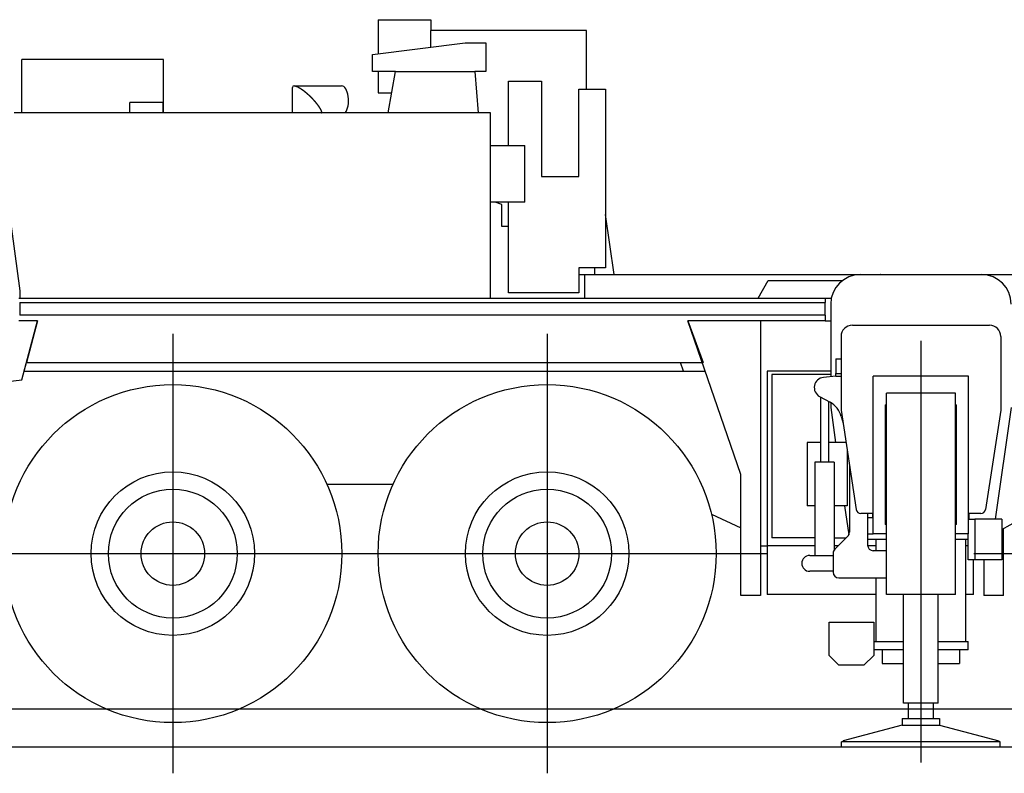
# Model space of a CAD drawing. Extents: x 1292 to 96515, y -55444 to 58338.
# Tile 30 of 80: x 17866 to 22207, y -54678 to -51356. Entities that reach past the tile are written whole.
import ezdxf

# ---------------------------------------------------------------- set-up
doc = ezdxf.new("R2010")
doc.units = 0
doc.layers.get('0').update_dxf_attribs({"linetype": 'CONTINUOUS'})

msp = doc.modelspace()

# ---------------------------------------------------------------- linework, layer by layer
at = {"color": 104, "linetype": 'Continuous'}
for p, q in [((19445.89, -51355.87), (19679.39, -51355.87)), ((19445.89, -51355.87), (19445.89, -51506.77)), ((19679.39, -51355.87), (19679.39, -51403.87)), ((20364.39, -51403.87), (19679.39, -51403.87)), ((19679.39, -51477.19), (19679.39, -51403.87)), ((20364.39, -51662.87), (20364.39, -51403.87)), ((19421.39, -51509.87), (19829.49, -51458.17)), ((19829.49, -51458.17), (19921.39, -51458.17)), ((19921.39, -51458.17), (19921.39, -51584.87)), ((19421.39, -51584.87), (19421.39, -51509.87)), ((17875.39, -51766.87), (17875.39, -51531.77)), ((18500.39, -51531.77), (17875.39, -51531.77)), ((18500.39, -51766.87), (18500.39, -51531.77)), ((19522.39, -51584.87), (19421.39, -51584.87)), ((19445.89, -51584.87), (19445.89, -51678.87)), ((19490.39, -51766.87), (19522.39, -51584.87)), ((19522.39, -51584.87), (19871.99, -51584.87)), ((19871.99, -51584.87), (19888.09, -51766.87)), ((19921.39, -51584.87), (19871.99, -51584.87)), ((19076.56, -51647.47), (19285.49, -51647.47)), ((20021.39, -51626.87), (20166.19, -51626.87)), ((20021.39, -51909.87), (20021.39, -51626.87)), ((20166.19, -51626.87), (20166.19, -52047.87)), ((19068.89, -51766.87), (19068.89, -51655.15)), ((19445.89, -51678.87), (19505.86, -51678.87)), ((20331.39, -51662.87), (20449.39, -51662.87)), ((20331.39, -52047.87), (20331.39, -51662.87)), ((20449.39, -51662.87), (20449.39, -52449.87)), ((18352.09, -51766.87), (18352.09, -51720.47)), ((18498.69, -51720.47), (18352.09, -51720.47)), ((18498.69, -51766.87), (18498.69, -51720.47)), ((19941.39, -51766.87), (17841.99, -51766.87)), ((19941.39, -52582.87), (19941.39, -51766.87)), ((17771.99, -51852.37), (17866.39, -52551.87)), ((19941.39, -51909.87), (20092.39, -51909.87)), ((20092.39, -52159.87), (20092.39, -51909.87)), ((20166.19, -52047.87), (20331.39, -52047.87)), ((20092.39, -52159.87), (19941.39, -52159.87)), ((19992.39, -52170.17), (19962.47, -52159.87)), ((20021.39, -52559.87), (20021.39, -52159.87)), ((19992.39, -52267.87), (19992.39, -52170.17)), ((20486.7, -52479.87), (20449.39, -52215.28)), ((20021.39, -52267.87), (19992.39, -52267.87)), ((20449.39, -52449.87), (20331.39, -52449.87)), ((20331.39, -52449.87), (20331.39, -52559.87)), ((20401.39, -52479.87), (20401.39, -52449.87)), ((20355.39, -52480.79), (20331.39, -52480.79)), ((20355.39, -52479.87), (24415.69, -52479.87)), ((20355.39, -52479.87), (20355.39, -52582.87)), ((21121.89, -52582.87), (21166.39, -52505.87)), ((21166.39, -52505.87), (21493.39, -52505.87)), ((17866.39, -52551.87), (17866.39, -52582.87)), ((20331.39, -52559.87), (20021.39, -52559.87)), ((17862.39, -52582.87), (21417.39, -52582.87)), ((17866.39, -52603.37), (17866.39, -52658.37)), ((17866.39, -52603.37), (21417.39, -52603.37)), ((21417.39, -52582.87), (21444.22, -52582.87)), ((21417.39, -52582.87), (21417.39, -52603.37)), ((21417.39, -52658.37), (21417.39, -52603.37)), ((21441.39, -52609.87), (21441.39, -52930.03)), ((17945.59, -52682.87), (17862.39, -52682.87)), ((21417.39, -52658.37), (17866.39, -52658.37)), ((17875.63, -52943.87), (17945.18, -52682.87)), ((17945.59, -52682.87), (17895.99, -52867.87)), ((20812.29, -52682.87), (20879.59, -52867.87)), ((21417.39, -52682.87), (20812.29, -52682.87)), ((21044.89, -53360.97), (20812.29, -52682.87)), ((21131.39, -52682.87), (21131.39, -53894.87)), ((21417.39, -52658.37), (21417.39, -52682.87)), ((21417.39, -52682.87), (21441.39, -52682.87)), ((18541.39, -52741.37), (18541.39, -54678.37)), ((20191.39, -52741.37), (20191.39, -54678.37)), ((17886.02, -52904.87), (20888.44, -52904.87)), ((17886.13, -52904.87), (17896.04, -52867.87)), ((17895.99, -52867.87), (20879.59, -52867.87)), ((20792.43, -52904.87), (20779.51, -52867.87)), ((21161.39, -52904.87), (21161.39, -53674.87)), ((21441.39, -52904.87), (21161.39, -52904.87)), ((17789.99, -52954.57), (17875.63, -52943.87)), ((21181.39, -52919.87), (21181.39, -53639.87)), ((21441.39, -52919.87), (21181.39, -52919.87)), ((21441.39, -53043.83), (21441.39, -53066.17)), ((21441.39, -53066.17), (21463.19, -53220.27)), ((22236.39, -53066.17), (22166.84, -53557.87)), ((21044.89, -53894.87), (21044.89, -53360.97)), ((19511.68, -53404.87), (19221.09, -53404.87)), ((21502.54, -53498.47), (21520.8, -53627.56)), ((20915.82, -53536.02), (21044.89, -53596.02)), ((21626.39, -53551.87), (21626.39, -53532.87)), ((22051.39, -53557.87), (22051.39, -53532.87)), ((22196.39, -53603.73), (22317.21, -53534.95)), ((22202.89, -53894.87), (22202.89, -53600.03)), ((21371.39, -53639.87), (21181.39, -53639.87)), ((21456.39, -53639.87), (21509.89, -53639.87)), ((21131.39, -53674.87), (21161.39, -53674.87)), ((21371.39, -53674.87), (21161.39, -53674.87)), ((21161.39, -53674.87), (21161.39, -53889.87)), ((21474.89, -53674.87), (21456.39, -53674.87)), ((21640.89, -53674.87), (21604.07, -53674.87)), ((22046.89, -53674.87), (22036.89, -53674.87)), ((17572.89, -53709.87), (21159.89, -53709.87)), ((22072.89, -53709.87), (30809.89, -53709.87)), ((22071.39, -53889.87), (22071.39, -53737.87)), ((22116.39, -53737.87), (22116.39, -53894.87)), ((21131.39, -53894.87), (21044.89, -53894.87)), ((21640.89, -53889.87), (21161.39, -53889.87)), ((22071.39, -53889.87), (22036.89, -53889.87)), ((22202.89, -53894.87), (22116.39, -53894.87)), ((32087.18, -54394.87), (15986.92, -54394.87)), ((32335.9, -54562.87), (15648.35, -54562.87))]:
    msp.add_line(p, q, dxfattribs=at)
at = {"color": 130, "linetype": 'Continuous'}
for p, q in [((21536.89, -52702.87), (22140.89, -52702.87)), ((21486.89, -52752.87), (21486.89, -53077.87)), ((22190.89, -52752.87), (22190.89, -53077.87)), ((21463.89, -52850.87), (21486.89, -52850.87)), ((21463.89, -52850.87), (21463.89, -52915.87)), ((21463.89, -52927.87), (21409.59, -52933.08)), ((21463.89, -52915.87), (21486.89, -52915.87)), ((21463.89, -52927.87), (21463.89, -52915.87)), ((21463.89, -52927.87), (21486.89, -52927.87)), ((22048.89, -52927.87), (21628.89, -52927.87)), ((21628.89, -53621.87), (21628.89, -52927.87)), ((22048.89, -53621.87), (22048.89, -52927.87)), ((21392.57, -53017.5), (21438.51, -53042.22)), ((21396.39, -53019.56), (21396.39, -53306.87)), ((21686.79, -53889.87), (21686.79, -53001.87)), ((21990.99, -53001.87), (21686.79, -53001.87)), ((21990.99, -53889.87), (21990.99, -53001.87)), ((21431.39, -53038.39), (21431.39, -53306.87)), ((21486.89, -53077.87), (21554.28, -53515.91)), ((21681.39, -53054.47), (21681.39, -53581.87)), ((21681.39, -53054.47), (21686.79, -53054.47)), ((21990.99, -53054.47), (21996.39, -53054.47)), ((21996.39, -53581.87), (21996.39, -53054.47)), ((22190.89, -53077.87), (22123.5, -53515.91)), ((21487.94, -53105.23), (21495.73, -53135.33)), ((21337.29, -53220.27), (21337.29, -53498.47)), ((21343.89, -53220.27), (21337.29, -53220.27)), ((21396.39, -53220.27), (21343.89, -53220.27)), ((21508.8, -53220.27), (21431.39, -53220.27)), ((21513.89, -53253.38), (21513.89, -53498.47)), ((21456.39, -53306.87), (21371.39, -53306.87)), ((21371.39, -53306.87), (21371.39, -53717.87)), ((21456.39, -53306.87), (21456.39, -53693.92)), ((21523.89, -53318.37), (21523.89, -53615.52)), ((21343.89, -53498.47), (21337.29, -53498.47)), ((21371.39, -53498.47), (21343.89, -53498.47)), ((21513.89, -53498.47), (21456.39, -53498.47)), ((21628.89, -53532.87), (21574.05, -53532.87)), ((21603.89, -53532.87), (21603.89, -53671.87)), ((21626.39, -53551.87), (21603.89, -53551.87)), ((21626.39, -53551.87), (21626.39, -53621.87)), ((22103.73, -53532.87), (22048.89, -53532.87)), ((22048.89, -53557.87), (22076.39, -53557.87)), ((22196.39, -53557.87), (22076.39, -53557.87)), ((22076.39, -53557.87), (22076.39, -53737.87)), ((22196.39, -53557.87), (22196.39, -53737.87)), ((21686.79, -53581.87), (21681.39, -53581.87)), ((21996.39, -53581.87), (21990.99, -53581.87)), ((21459.21, -53690.55), (21516.57, -53633.19)), ((21603.89, -53621.87), (21628.89, -53621.87)), ((21686.79, -53621.87), (21628.89, -53621.87)), ((22048.89, -53621.87), (21990.99, -53621.87)), ((22046.89, -53737.87), (22046.89, -53621.87)), ((21686.79, -53646.87), (21603.89, -53646.87)), ((21640.89, -53646.87), (21640.89, -53696.87)), ((22046.89, -53646.87), (21990.99, -53646.87)), ((22036.89, -54096.87), (22036.89, -53646.87)), ((21348.89, -53717.87), (21451.89, -53717.87)), ((21451.89, -53708.23), (21451.89, -53791.87)), ((21686.79, -53696.87), (21628.89, -53696.87)), ((22076.39, -53737.87), (22046.89, -53737.87)), ((22196.39, -53737.87), (22076.39, -53737.87)), ((21451.89, -53787.87), (21348.89, -53787.87)), ((21476.89, -53816.87), (21686.79, -53816.87)), ((21640.89, -53816.87), (21640.89, -54096.87)), ((21990.99, -53889.87), (21686.79, -53889.87)), ((21762.39, -54368.87), (21762.39, -53889.87)), ((21915.39, -54368.87), (21915.39, -53889.87)), ((21433.89, -54011.87), (21630.89, -54011.87)), ((21433.89, -54158.87), (21433.89, -54011.87)), ((21630.89, -54011.87), (21630.89, -54158.87)), ((21630.89, -54096.87), (21762.39, -54096.87)), ((21915.39, -54096.87), (22046.89, -54096.87)), ((22046.89, -54133.87), (22046.89, -54096.87)), ((21433.89, -54158.87), (21476.89, -54201.87)), ((21630.89, -54158.87), (21587.89, -54201.87)), ((21762.39, -54133.87), (21630.89, -54133.87)), ((21668.89, -54133.87), (21668.89, -54193.87)), ((22046.89, -54133.87), (21915.39, -54133.87)), ((22008.89, -54133.87), (22008.89, -54193.87)), ((21587.89, -54201.87), (21476.89, -54201.87)), ((21668.89, -54193.87), (21762.39, -54193.87)), ((21915.39, -54193.87), (22008.89, -54193.87)), ((21915.39, -54368.87), (21762.39, -54368.87))]:
    msp.add_line(p, q, dxfattribs=at)
at = {"color": 4, "linetype": 'Continuous'}
for p, q in [((21838.79, -52772.3), (21838.79, -54630.51)), ((21783.89, -54436.87), (21783.89, -54368.87)), ((21893.89, -54436.87), (21893.89, -54368.87)), ((21756.99, -54465.89), (21495.99, -54534.89)), ((21756.99, -54436.87), (21756.99, -54465.89)), ((21756.99, -54436.87), (21920.79, -54436.87)), ((21756.99, -54465.89), (21920.79, -54465.89)), ((21920.79, -54436.87), (21920.79, -54465.89)), ((21920.79, -54465.89), (22181.79, -54534.89)), ((21488.79, -54562.87), (21488.79, -54539.87)), ((22188.79, -54539.87), (21488.79, -54539.87)), ((21495.99, -54539.61), (21495.99, -54534.89)), ((22181.79, -54539.61), (22181.79, -54534.89)), ((22188.79, -54562.87), (22188.79, -54539.87)), ((22188.79, -54562.87), (21488.79, -54562.87))]:
    msp.add_line(p, q, dxfattribs=at)
at = {"color": 104, "linetype": 'Continuous'}
for centre, radius in [((18541.39, -53709.87), 745), ((20191.39, -53709.87), 745), ((18541.39, -53709.87), 360.5), ((20191.39, -53709.87), 360.5), ((18541.39, -53709.87), 284), ((20191.39, -53709.87), 284), ((18541.39, -53709.87), 140), ((20191.39, -53709.87), 140)]:
    msp.add_circle(centre, radius, dxfattribs=at)
for centre, start, end in [((21126.39, -52609.87), 90, 90.13901), ((21571.39, -52609.87), 90, 180), ((21661.39, -52609.87), 89.84179, 90), ((22106.39, -52609.87), 0, 90)]:
    msp.add_arc(centre, 130, start, end, dxfattribs=at)
at = {"color": 130, "linetype": 'Continuous'}
for centre, radius, start, end in [((21536.89, -52752.87), 50, 90, 180), ((22140.89, -52752.87), 50, 0, 90), ((21413.89, -52977.87), 45, 95.47639, 241.71614), ((21391.13, -53130.28), 100, 14.5086, 61.71614), ((21574.05, -53512.87), 20, 188.74616, 270), ((22103.73, -53512.87), 20, 270, 351.25384), ((21498.89, -53615.52), 25, 315, 0), ((21628.89, -53671.87), 25, 180, 270), ((21348.89, -53752.87), 35, 90, 270), ((21476.89, -53708.23), 25, 135, 180), ((21476.89, -53791.87), 25, 180, 270)]:
    msp.add_arc(centre, radius, start, end, dxfattribs=at)
at = {"color": 104, "linetype": 'Continuous'}
for centre, major_axis, ratio, start_param, end_param in [((19133.29, -51711.88), (62.46, -62.46), 0.251689, 2.8950475, 3.3881603), ((19285.49, -51711.87), (0, -64.4), 0.473409, 0.5470992, 3.141615)]:
    msp.add_ellipse(centre, major_axis=major_axis, ratio=ratio, start_param=start_param, end_param=end_param, dxfattribs=at)
msp.add_open_spline([(19076.56, -51647.47), (19076.74, -51647.47), (19077.11, -51647.48), (19077.67, -51647.51), (19078.24, -51647.56), (19078.82, -51647.63), (19079.42, -51647.71), (19080.03, -51647.82), (19080.66, -51647.94), (19081.29, -51648.08), (19081.93, -51648.24), (19082.59, -51648.41), (19083.26, -51648.6), (19083.93, -51648.81), (19084.61, -51649.03), (19085.3, -51649.27), (19086, -51649.52), (19086.71, -51649.79), (19087.42, -51650.07), (19088.13, -51650.36), (19088.86, -51650.66), (19089.59, -51650.98), (19090.32, -51651.31), (19091.06, -51651.65), (19091.8, -51652.01), (19092.55, -51652.37), (19093.3, -51652.75), (19094.05, -51653.13), (19094.8, -51653.53), (19095.56, -51653.93), (19096.32, -51654.34), (19097.08, -51654.77), (19097.85, -51655.2), (19098.61, -51655.64), (19099.38, -51656.08), (19100.15, -51656.54), (19100.92, -51657), (19101.69, -51657.47), (19102.46, -51657.95), (19103.23, -51658.43), (19104.01, -51658.92), (19104.78, -51659.42), (19105.55, -51659.92), (19106.32, -51660.43), (19107.1, -51660.95), (19107.87, -51661.47), (19108.64, -51661.99), (19109.41, -51662.53), (19110.18, -51663.06), (19110.95, -51663.6), (19111.72, -51664.15), (19112.49, -51664.7), (19113.26, -51665.26), (19114.03, -51665.82), (19114.8, -51666.38), (19115.56, -51666.95), (19116.33, -51667.52), (19117.09, -51668.1), (19117.86, -51668.68), (19118.62, -51669.26), (19119.38, -51669.85), (19120.14, -51670.44), (19120.9, -51671.04), (19121.65, -51671.64), (19122.41, -51672.24), (19123.16, -51672.84), (19123.91, -51673.45), (19124.66, -51674.06), (19125.41, -51674.67), (19126.16, -51675.29), (19126.9, -51675.91), (19127.65, -51676.53), (19128.39, -51677.16), (19129.13, -51677.78), (19129.87, -51678.42), (19130.61, -51679.05), (19131.34, -51679.68), (19132.07, -51680.32), (19132.81, -51680.96), (19133.54, -51681.6), (19134.26, -51682.25), (19134.99, -51682.89), (19135.71, -51683.54), (19136.43, -51684.19), (19137.15, -51684.84), (19137.87, -51685.5), (19138.58, -51686.15), (19139.3, -51686.81), (19140.01, -51687.47), (19140.72, -51688.13), (19141.42, -51688.79), (19142.13, -51689.46), (19142.83, -51690.13), (19143.53, -51690.79), (19144.23, -51691.46), (19144.92, -51692.13), (19145.62, -51692.81), (19146.31, -51693.48), (19147, -51694.16), (19147.68, -51694.83), (19148.36, -51695.51), (19149.05, -51696.19), (19149.72, -51696.87), (19150.4, -51697.55), (19151.07, -51698.23), (19151.74, -51698.92), (19152.41, -51699.6), (19153.08, -51700.29), (19153.74, -51700.98), (19154.4, -51701.66), (19155.06, -51702.35), (19155.71, -51703.04), (19156.36, -51703.73), (19157.01, -51704.43), (19157.66, -51705.12), (19158.31, -51705.81), (19158.95, -51706.51), (19159.58, -51707.2), (19160.22, -51707.9), (19160.85, -51708.6), (19161.48, -51709.29), (19162.11, -51709.99), (19162.73, -51710.69), (19163.34, -51711.38), (19163.96, -51712.08), (19164.57, -51712.77), (19165.18, -51713.48), (19165.8, -51714.19), (19166.41, -51714.9), (19167.02, -51715.62), (19167.64, -51716.34), (19168.24, -51717.06), (19168.85, -51717.77), (19169.44, -51718.49), (19170.03, -51719.2), (19170.62, -51719.91), (19171.19, -51720.61), (19171.76, -51721.3), (19172.32, -51722), (19172.88, -51722.69), (19173.44, -51723.4), (19174, -51724.1), (19174.55, -51724.81), (19175.1, -51725.51), (19175.65, -51726.22), (19176.19, -51726.92), (19176.73, -51727.63), (19177.26, -51728.33), (19177.79, -51729.03), (19178.32, -51729.74), (19178.84, -51730.44), (19179.35, -51731.14), (19179.87, -51731.84), (19180.37, -51732.55), (19180.88, -51733.25), (19181.37, -51733.95), (19181.87, -51734.65), (19182.36, -51735.35), (19182.84, -51736.04), (19183.32, -51736.74), (19183.79, -51737.44), (19184.26, -51738.14), (19184.72, -51738.83), (19185.18, -51739.52), (19185.63, -51740.22), (19186.08, -51740.91), (19186.52, -51741.6), (19186.95, -51742.29), (19187.38, -51742.98), (19187.81, -51743.66), (19188.22, -51744.35), (19188.63, -51745.03), (19189.04, -51745.71), (19189.43, -51746.39), (19189.82, -51747.07), (19190.21, -51747.75), (19190.58, -51748.42), (19190.95, -51749.09), (19191.32, -51749.76), (19191.67, -51750.43), (19192.02, -51751.09), (19192.36, -51751.75), (19192.69, -51752.41), (19193.01, -51753.07), (19193.32, -51753.72), (19193.63, -51754.37), (19193.93, -51755.01), (19194.21, -51755.66), (19194.49, -51756.3), (19194.76, -51756.93), (19195.02, -51757.56), (19195.27, -51758.19), (19195.51, -51758.81), (19195.74, -51759.43), (19195.95, -51760.04), (19196.16, -51760.64), (19196.35, -51761.24), (19196.54, -51761.84), (19196.71, -51762.43), (19196.87, -51763.01), (19197.01, -51763.58), (19197.14, -51764.15), (19197.26, -51764.71), (19197.37, -51765.26), (19197.46, -51765.81), (19197.54, -51766.34), (19197.58, -51766.7), (19197.59, -51766.87)], degree=3, knots=[0, 0, 0, 0, 0.5417988, 1.0993892, 1.6727938, 2.261941, 2.8666769, 3.4867768, 4.1219569, 4.7718859, 5.4361956, 6.1144916, 6.8063638, 7.5113964, 8.2291773, 8.9592988, 9.7013434, 10.454887, 11.219502, 11.9947596, 12.7802321, 13.5754946, 14.3801273, 15.1937166, 16.0158574, 16.8461538, 17.6842212, 18.5296872, 19.3821933, 20.2413956, 21.1069666, 21.9785957, 22.8559909, 23.7388793, 24.6270088, 25.5201462, 26.4180653, 27.3205428, 28.22736, 29.1383033, 30.0531645, 30.9717421, 31.8938414, 32.8192756, 33.7478658, 34.6794422, 35.6138443, 36.5509214, 37.4905337, 38.4325523, 39.3768599, 40.3233514, 41.2719221, 42.2224517, 43.1748229, 44.128923, 45.0846444, 46.0418842, 47.0005438, 47.960529, 48.9217497, 49.8841198, 50.8475567, 51.8119815, 52.7773184, 53.7434948, 54.710441, 55.67809, 56.646377, 57.6152398, 58.584618, 59.554453, 60.5246878, 61.4952669, 62.4661357, 63.4372409, 64.4085294, 65.379949, 66.3514475, 67.3229728, 68.2944727, 69.2658945, 70.237188, 71.2083327, 72.1793155, 73.1501124, 74.1206902, 75.0910077, 76.0610171, 77.030666, 77.9998986, 78.9686571, 79.9368838, 80.9045221, 81.8715182, 82.8378228, 83.8033922, 84.7681906, 85.7321906, 86.6953758, 87.6577407, 88.6192728, 89.5799452, 90.5397288, 91.4985932, 92.4565072, 93.4134383, 94.3693531, 95.3242176, 96.2779968, 97.2306553, 98.1821573, 99.1324663, 100.0815459, 101.0293592, 101.9758695, 102.9210401, 103.8648343, 104.8072159, 105.748149, 106.6875981, 107.6255283, 108.5619056, 109.4898769, 110.4038271, 111.3352913, 112.2706708, 113.2096661, 114.1520424, 115.0965475, 116.0412718, 116.9839828, 117.9224573, 118.8548139, 119.7798569, 120.6974421, 121.6082768, 122.4961025, 123.3779519, 124.27976, 125.1811708, 126.0801999, 126.976791, 127.8708882, 128.7624356, 129.6513769, 130.5376558, 131.4212152, 132.3019974, 133.1799438, 134.0549948, 134.9270896, 135.7961659, 136.66216, 137.5250063, 138.3846377, 139.2409846, 140.0939756, 140.9435368, 141.7895917, 142.6320615, 143.4708642, 144.3059151, 145.1371265, 145.9644075, 146.7876637, 147.6067975, 148.4217075, 149.232289, 150.0384331, 150.8400274, 151.6369554, 152.4290967, 153.2163268, 153.9985168, 154.7755341, 155.5472417, 156.3135083, 157.074223, 157.8292677, 158.5785126, 159.3218163, 160.0590266, 160.7899807, 161.5145061, 162.2324208, 162.9435339, 163.6476468, 164.344553, 165.0340395, 165.7158876, 166.3898735, 167.0557692, 167.713344, 168.3623654, 169.0026003, 169.6338165, 170.2557846, 170.8682792, 171.4710815, 172.0639809, 172.646778, 173.2192874, 173.7813404, 174.3327892, 174.8735106, 175.4034108, 175.4034108, 175.4034108, 175.4034108], dxfattribs=at)

doc.saveas('drawing.dxf')
